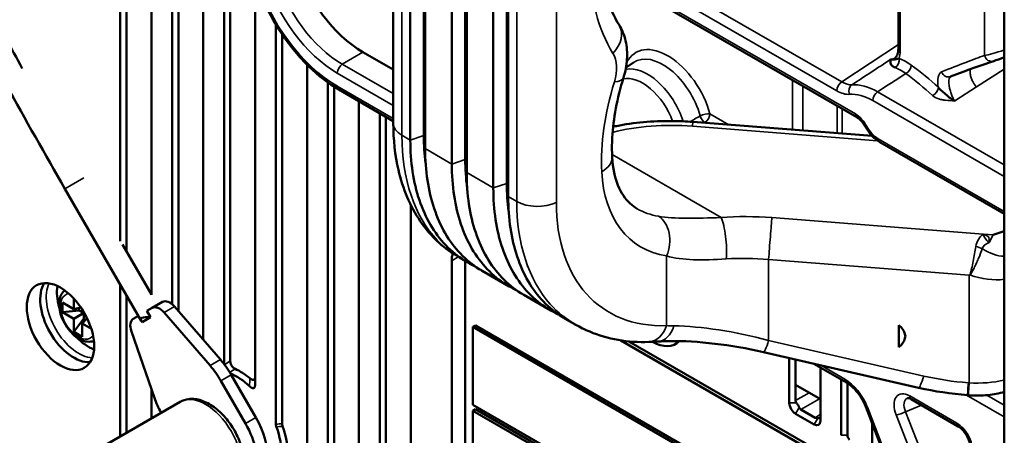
# Model space of a CAD drawing. Header units: millimetres. Extents: x 0 to 5104, y -184 to 1188.
# Tile 133 of 221: x 1346 to 1390, y 458 to 477. Entities that reach past the tile are written whole.
import ezdxf

# ---------------------------------------------------------------- set-up
doc = ezdxf.new("R2010")
doc.units = ezdxf.units.MM
doc.header["$LTSCALE"] = 2
doc.layers.add('Sichtbar (ISO)', color=7, linetype='Continuous', lineweight=50)
doc.layers.add('Sichtbar schmal (ISO)', color=7, linetype='Continuous', lineweight=35)

msp = doc.modelspace()

# ---------------------------------------------------------------- linework, layer by layer
at = {"layer": 'Sichtbar (ISO)'}
for p, q in [((1390.249, 531.965), (1390.249, 431.565)), ((1362.495, 471.865), (1362.495, 523.112)), ((1363.878, 471.304), (1363.878, 522.551)), ((1363.267, 471.1), (1363.267, 522.347)), ((1363.942, 521.958), (1363.942, 470.711)), ((1365.153, 470.011), (1365.153, 521.258)), ((1365.764, 470.215), (1365.764, 521.462)), ((1365.827, 520.869), (1365.827, 469.622)), ((1367.038, 468.923), (1367.038, 520.17)), ((1367.649, 469.126), (1367.649, 520.373)), ((1367.713, 519.78), (1367.713, 468.533)), ((1350.091, 498.943), (1350.091, 466.513)), ((1350.374, 497.995), (1350.374, 466.049)), ((1351.506, 494.204), (1351.506, 464.064)), ((1352.448, 463.638), (1352.448, 491.044)), ((1352.731, 463.328), (1352.731, 490.096)), ((1353.863, 486.304), (1353.863, 462.022)), ((1354.805, 460.921), (1354.805, 483.144)), ((1355.088, 461.064), (1355.088, 482.197)), ((1385.439, 475.292), (1385.439, 481.036)), ((1383.551, 472.133), (1371.959, 478.826)), ((1356.22, 478.41), (1356.22, 459.993)), ((1357.162, 458.181), (1357.162, 476.344)), ((1357.445, 476.011), (1357.445, 476.011)), ((1357.445, 458.221), (1357.445, 475.9)), ((1362.495, 474.3), (1361.113, 475.098)), ((1373.066, 474.404), (1373.406, 474.631)), ((1358.577, 474.523), (1358.577, 407.537)), ((1385.197, 474.441), (1385.197, 474.441)), ((1385.48, 474.309), (1385.48, 474.309)), ((1359.519, 473.823), (1359.519, 473.823)), ((1359.519, 473.718), (1359.519, 406.992)), ((1386.611, 474.052), (1386.611, 474.052)), ((1359.802, 406.828), (1359.802, 473.527)), ((1360.02, 473.394), (1362.495, 471.965)), ((1387.554, 473.204), (1387.554, 473.204)), ((1360.934, 472.867), (1360.934, 406.175)), ((1361.876, 405.699), (1361.876, 472.322)), ((1362.159, 405.515), (1362.159, 472.159)), ((1376.101, 471.924), (1384.243, 471.288)), ((1384.589, 471.01), (1390.249, 467.742)), ((1351.043, 462.89), (1347.581, 468.887)), ((1363.291, 468.151), (1363.291, 439.186)), ((1369.919, 467.679), (1369.919, 467.679)), ((1390.249, 466.959), (1389.739, 466.791)), ((1351.506, 464.089), (1350.197, 466.355)), ((1388.996, 466.422), (1388.996, 466.422)), ((1365.146, 465.617), (1365.146, 447.536)), ((1365.487, 465.76), (1365.875, 465.536)), ((1365.758, 465.535), (1365.758, 465.603)), ((1365.758, 455.066), (1365.758, 465.535)), ((1366.536, 465.154), (1367.761, 464.447)), ((1350.091, 464.539), (1350.091, 457.635)), ((1347.986, 463.415), (1347.986, 463.893)), ((1350.374, 464.049), (1350.374, 457.798)), ((1368.421, 464.066), (1369.646, 463.359)), ((1371.463, 463.908), (1371.463, 463.908)), ((1347.468, 463.714), (1347.986, 463.415)), ((1347.468, 463.278), (1347.468, 463.714)), ((1348.307, 463.489), (1347.986, 463.415)), ((1348.222, 463.469), (1348.222, 463.355)), ((1348.364, 463.404), (1348.364, 463.197)), ((1351.538, 463.474), (1351.298, 463.335)), ((1352.009, 463.746), (1351.538, 463.474)), ((1354.642, 461.122), (1352.553, 463.534)), ((1347.468, 463.278), (1348.222, 463.355)), ((1347.986, 462.979), (1347.468, 463.278)), ((1347.986, 462.979), (1348.364, 463.197)), ((1347.986, 462.38), (1348.43, 462.995)), ((1347.986, 462.38), (1347.986, 462.979)), ((1348.222, 463.355), (1348.364, 463.274)), ((1348.364, 463.197), (1348.543, 463.093)), ((1348.588, 463.002), (1348.364, 462.761)), ((1348.43, 462.995), (1348.43, 463.158)), ((1348.529, 462.938), (1348.43, 462.995)), ((1350.914, 463.114), (1350.685, 462.981)), ((1351.092, 462.831), (1351.464, 463.047)), ((1351.464, 463.047), (1351.298, 463.335)), ((1352.082, 463.262), (1354.171, 460.849)), ((1370.307, 462.977), (1370.779, 462.705)), ((1348.364, 462.761), (1348.364, 462.163)), ((1348.778, 462.522), (1348.364, 462.761)), ((1366.23, 462.678), (1366.112, 462.61)), ((1366.112, 462.61), (1382.611, 453.084)), ((1366.112, 459.071), (1366.112, 462.61)), ((1382.729, 453.152), (1366.23, 462.678)), ((1385.457, 462.693), (1385.457, 461.694)), ((1348.364, 462.163), (1347.986, 462.38)), ((1351.641, 459.389), (1350.597, 462.404)), ((1372.828, 461.998), (1382.729, 456.282)), ((1382.493, 456.581), (1373.189, 461.953)), ((1379.315, 461.462), (1386.358, 459.846)), ((1380.483, 459.157), (1380.483, 461.194)), ((1380.766, 459.974), (1380.766, 461.129)), ((1381.593, 460.939), (1383.076, 460.083)), ((1381.897, 458.341), (1381.897, 460.764)), ((1355.132, 460.431), (1356.249, 458.496)), ((1355.778, 458.224), (1354.661, 460.159)), ((1381.897, 459.321), (1380.766, 459.974)), ((1380.766, 459.266), (1380.766, 459.974)), ((1382.84, 460.219), (1382.84, 457.684)), ((1383.123, 460.055), (1383.123, 457.684)), ((1351.506, 459.78), (1351.506, 458.452)), ((1388.617, 459.506), (1388.581, 459.509)), ((1349.507, 457.298), (1352.807, 459.203)), ((1382.611, 449.546), (1366.112, 459.071)), ((1383.952, 458.983), (1388.742, 446.65)), ((1386.019, 459.326), (1388.159, 458.09)), ((1366.23, 458.867), (1366.112, 458.799)), ((1366.112, 458.799), (1382.611, 449.273)), ((1366.112, 455.261), (1366.112, 458.799)), ((1382.729, 449.341), (1366.23, 458.867)), ((1381.614, 458.177), (1380.766, 458.667)), ((1381.001, 458.858), (1381.662, 458.477)), ((1384.254, 456.265), (1384.254, 458.205))]:
    msp.add_line(p, q, dxfattribs=at)
for centre, major_axis, ratio, start_param, end_param in [((1361.116, 478.909), (2.332, -4.042), 0.57782, 4.322166, 5.49772), ((1387.686, 474.299), (0.119, -0.312), 0.903283, 6.28311, 6.283185), ((1371.104, 470.253), (1.332, 0.064), 0.602729, 6.283175, 6.283186), ((1389.376, 465.102), (-0.917, 1.588), 0.57735, 5.667764, 5.667823), ((1389.376, 465.102), (-0.917, 1.588), 0.57735, 5.455839, 5.456072), ((1365.994, 465.127), (-0.6, 1.039), 0.57735, 0.415193, 0.785398), ((1366.23, 465.263), (-0.333, 0.577), 0.57735, 0.660449, 0.785398), ((1347.986, 462.979), (-1.083, 1.876), 0.57735, 0.286757, 2.854836), ((1348.646, 463.36), (-1.012, 1.753), 0.57735, 0.607547, 1.173919), ((1352.343, 463.169), (-0.333, 0.577), 0.57735, 5.03414, 6.283185), ((1351.871, 462.896), (-0.333, 0.577), 0.57735, 5.03414, 6.283185), ((1351.018, 462.404), (-0.333, 0.577), 0.57735, 0, 1.249046), ((1351.68, 462.786), (-0.651, 0.174), 0.317837, 5.134377, 6.816514), ((1374.857, 464.068), (-1.083, 1.876), 0.57735, 2.030494, 2.030504), ((1374.857, 464.068), (-1.053, 1.824), 0.57735, 2.061915, 2.061924), ((1374.244, 463.714), (-1.083, 1.876), 0.57735, 3.816135, 3.816286), ((1384.394, 462.226), (1.343, -0.064), 0.606728, 0.145191, 0.687883), ((1348.646, 463.36), (-1.012, 1.753), 0.57735, 1.967673, 2.534046), ((1384.394, 462.226), (1.343, -0.064), 0.606728, 5.653442, 6.196134), ((1385.25, 462.2), (-0.503, 0.024), 0.604846, 2.855001, 3.485934), ((1374.244, 463.714), (1.083, -1.876), 0.57735, 5.511609, 6.445708), ((1374.451, 463.278), (0.08, -1.331), 0.650969, 0, 0.000012), ((1353.328, 459.389), (1.333, -2.309), 0.57735, 1.570796, 1.892547), ((1353.799, 459.661), (-1.333, 2.309), 0.57735, 4.712389, 5.03414), ((1355.529, 458.08), (1.539, -2.665), 0.57735, 2.148185, 2.45769), ((1355.388, 457.998), (1.439, -2.492), 0.57735, 2.069404, 2.499543), ((1353.328, 459.389), (-1.333, 2.309), 0.57735, 1.249046, 1.53351), ((1380.766, 458.994), (0.2, -0.346), 0.57735, 3.926991, 5.497787), ((1381.264, 459.282), (0.498, 0.023), 0.546305, 3.116854, 3.531654), ((1381.264, 459.282), (0.269, 0.42), 0.546305, 2.751531, 3.166332), ((1354.916, 457.726), (1.333, -2.309), 0.57735, 0, 1.570796), ((1381.897, 458.916), (0.229, 0.443), 0.546305, 3.116854, 3.531654), ((1354.445, 457.454), (1.333, -2.309), 0.57735, 5.777825, 7.853982), ((1355.388, 457.998), (1.439, -2.492), 0.57735, 0.298604, 1.272192), ((1355.529, 458.08), (1.539, -2.665), 0.57735, 0.313598, 1.257198), ((1381.614, 458.504), (0.2, -0.346), 0.57735, 5.497787, 7.068583), ((1383.264, 457.602), (0.1, -0.173), 0.57735, 3.926991, 5.189543)]:
    msp.add_ellipse(centre, major_axis=major_axis, ratio=ratio, start_param=start_param, end_param=end_param, dxfattribs=at)
msp.add_ellipse((1347.374, 462.625), major_axis=(-1.083, 1.876), ratio=0.57735, dxfattribs=at)
for points, knots in [([(1347.581, 468.887), (1345.775, 472.014), (1343.996, 475.194), (1341.116, 480.871), (1339.915, 483.454), (1338.8, 486.701), (1338.545, 487.605), (1338.167, 489.513), (1338.113, 490.473), (1338.295, 492.122), (1338.539, 492.826), (1339.335, 494.345), (1339.971, 495.056), (1342.226, 497.614), (1343.954, 499.801), (1345.291, 505.66), (1345.523, 508.146), (1345.523, 510.835)], [0, 0, 0, 0, 1.624945, 1.624945, 2.917303, 2.917303, 3.445735, 3.445735, 4.144699, 4.144699, 4.869885, 4.869885, 5.972174, 5.972174, 8.739772, 8.739772, 10.226844, 10.226844, 10.226844, 10.226844]), ([(1346.523, 510.835), (1346.523, 507.508), (1346.166, 504.47), (1344.833, 499.988), (1343.934, 498.349), (1341.839, 495.531), (1340.604, 494.483), (1339.597, 492.722), (1339.403, 492.265), (1339.144, 491.065), (1339.112, 490.261), (1339.395, 488.253), (1339.736, 487.004), (1340.608, 484.574), (1341.101, 483.396), (1342.399, 480.542), (1343.256, 478.833), (1344.634, 476.211), (1345.133, 475.284), (1345.641, 474.359)], [0, 0, 0, 0, 1.828176, 1.828176, 3.429557, 3.429557, 5.32859, 5.32859, 5.931084, 5.931084, 6.63663, 6.63663, 7.372971, 7.372971, 7.992036, 7.992036, 8.862814, 8.862814, 9.33898, 9.33898, 9.33898, 9.33898]), ([(1372.802, 484.161), (1372.409, 483.121), (1372.14, 482.069), (1371.878, 480.101), (1371.886, 479.161), (1372.156, 477.562), (1372.41, 476.876), (1372.747, 476.337)], [0, 0, 0, 0, 0.525561, 0.525561, 1.056117, 1.056117, 1.572899, 1.572899, 1.572899, 1.572899]), ([(1360.02, 473.394), (1359.557, 473.662), (1359.094, 474.02), (1358.218, 474.87), (1357.796, 475.377), (1357.073, 476.455), (1356.758, 477.038), (1356.379, 477.937), (1356.264, 478.254), (1356.171, 478.569)], [0, 0, 0, 0, 0.28904, 0.28904, 0.585519, 0.585519, 0.87605, 0.87605, 1.030973, 1.030973, 1.030973, 1.030973]), ([(1372.747, 476.337), (1372.885, 476.115), (1372.984, 475.867), (1373.107, 475.341), (1373.127, 475.056), (1373.092, 474.495), (1373.039, 474.213), (1372.954, 473.939)], [0, 0, 0, 0, 0.1293346, 0.1293346, 0.266742, 0.266742, 0.3998966, 0.3998966, 0.3998966, 0.3998966]), ([(1385.288, 474.837), (1385.318, 474.856), (1385.35, 474.89), (1385.396, 474.993), (1385.411, 475.039), (1385.433, 475.151), (1385.439, 475.218), (1385.439, 475.292)], [0, 0, 0, 0, 0.0752294, 0.0752294, 0.1171871, 0.1171871, 0.1615121, 0.1615121, 0.1615121, 0.1615121]), ([(1385.29, 474.395), (1385.225, 474.42), (1385.176, 474.451), (1385.143, 474.482), (1385.093, 474.531), (1385.075, 474.583), (1385.073, 474.634), (1385.071, 474.681), (1385.083, 474.728), (1385.096, 474.771), (1385.096, 474.771), (1385.096, 474.772), (1385.096, 474.772)], [0, 0, 0, 0, 0.250709, 0.250709, 0.250709, 0.634967, 0.634967, 0.634967, 0.996585, 0.996585, 0.996585, 1, 1, 1, 1]), ([(1385.096, 474.772), (1385.189, 474.745), (1385.249, 474.757), (1385.342, 474.782), (1385.376, 474.791), (1385.416, 474.803), (1385.475, 474.81)], [0, 0, 0, 0, 0.727115, 0.727115, 0.727115, 0.9995863, 0.9995863, 0.9995863, 0.9995863]), ([(1372.954, 473.939), (1372.663, 473), (1372.49, 472.065), (1372.424, 470.904), (1372.422, 470.604), (1372.436, 470.317)], [0, 0, 0, 0, 0.4778212, 0.4778212, 0.6508737, 0.6508737, 0.6508737, 0.6508737]), ([(1387.252, 473.496), (1387.265, 473.48), (1387.278, 473.464), (1387.292, 473.448), (1387.33, 473.405), (1387.374, 473.364), (1387.419, 473.323), (1387.489, 473.259), (1387.562, 473.196), (1387.635, 473.135), (1387.712, 473.07), (1387.79, 473.008), (1387.869, 472.957), (1387.911, 472.93), (1387.953, 472.906), (1387.995, 472.885), (1387.996, 472.885), (1387.997, 472.884), (1387.998, 472.884)], [0.0000267, 0.0000267, 0.0000267, 0.0000267, 0.0679673, 0.0679673, 0.0679673, 0.249092, 0.249092, 0.249092, 0.5323603, 0.5323603, 0.5323603, 0.8351982, 0.8351982, 0.8351982, 0.995705, 0.995705, 0.995705, 0.9999999, 0.9999999, 0.9999999, 0.9999999]), ([(1365.217, 465.929), (1364.632, 466.314), (1364.118, 466.826), (1363.258, 468.094), (1362.927, 468.886), (1362.573, 470.408), (1362.495, 471.123), (1362.495, 471.865)], [0.064382, 0.064382, 0.064382, 0.064382, 0.504589, 0.504589, 1.006759, 1.006759, 1.399082, 1.399082, 1.399082, 1.399082]), ([(1372.483, 471.709), (1372.678, 471.75), (1372.876, 471.786), (1373.892, 471.943), (1374.767, 471.99), (1375.789, 471.946), (1375.945, 471.937), (1376.101, 471.924)], [0.3010191, 0.3010191, 0.3010191, 0.3010191, 0.3969117, 0.3969117, 0.7870997, 0.7870997, 0.8575771, 0.8575771, 0.8575771, 0.8575771]), ([(1383.945, 471.699), (1383.91, 471.763), (1383.869, 471.826), (1383.782, 471.938), (1383.735, 471.989), (1383.641, 472.074), (1383.593, 472.109), (1383.551, 472.133)], [0, 0, 0, 0, 0.03299724, 0.03299724, 0.06578801, 0.06578801, 0.09857038, 0.09857038, 0.09857038, 0.09857038]), ([(1384.589, 471.01), (1384.474, 471.076), (1384.364, 471.164), (1384.166, 471.367), (1384.074, 471.485), (1383.979, 471.64), (1383.962, 471.669), (1383.945, 471.699)], [0, 0, 0, 0, 0.0667889, 0.0667889, 0.1331388, 0.1331388, 0.1484413, 0.1484413, 0.1484413, 0.1484413]), ([(1366.215, 465.359), (1366.049, 465.436), (1365.889, 465.523), (1365.422, 465.817), (1365.134, 466.053), (1364.354, 466.872), (1363.95, 467.563), (1363.405, 469.182), (1363.267, 470.102), (1363.267, 471.1)], [0.6926, 0.6926, 0.6926, 0.6926, 0.827749, 0.827749, 1.102384, 1.102384, 1.652377, 1.652377, 2.20207, 2.20207, 2.20207, 2.20207]), ([(1363.942, 470.711), (1363.942, 469.712), (1364.081, 468.792), (1364.623, 467.175), (1365.023, 466.487), (1365.798, 465.67), (1366.084, 465.435), (1366.441, 465.21), (1366.488, 465.182), (1366.536, 465.154)], [0, 0, 0, 0, 0.550236, 0.550236, 1.100136, 1.100136, 1.375158, 1.375158, 1.416201, 1.416201, 1.416201, 1.416201]), ([(1372.436, 470.317), (1372.459, 469.826), (1372.555, 469.394), (1372.839, 468.695), (1373.029, 468.424), (1373.348, 468.129), (1373.456, 468.049), (1373.573, 467.981)], [0, 0, 0, 0, 0.3055084, 0.3055084, 0.6181411, 0.6181411, 0.7620971, 0.7620971, 0.7620971, 0.7620971]), ([(1368.101, 464.27), (1367.935, 464.347), (1367.775, 464.435), (1367.307, 464.728), (1367.02, 464.964), (1366.239, 465.783), (1365.835, 466.474), (1365.29, 468.094), (1365.153, 469.013), (1365.153, 470.011)], [0.6926, 0.6926, 0.6926, 0.6926, 0.827749, 0.827749, 1.102384, 1.102384, 1.652377, 1.652377, 2.20207, 2.20207, 2.20207, 2.20207]), ([(1365.827, 469.622), (1365.827, 468.624), (1365.966, 467.703), (1366.509, 466.086), (1366.909, 465.398), (1367.683, 464.582), (1367.969, 464.346), (1368.327, 464.121), (1368.374, 464.093), (1368.421, 464.066)], [0, 0, 0, 0, 0.550236, 0.550236, 1.100136, 1.100136, 1.375158, 1.375158, 1.416201, 1.416201, 1.416201, 1.416201]), ([(1369.987, 463.181), (1369.821, 463.259), (1369.66, 463.346), (1369.193, 463.64), (1368.905, 463.875), (1368.125, 464.695), (1367.721, 465.385), (1367.176, 467.005), (1367.038, 467.924), (1367.038, 468.923)], [0.6926, 0.6926, 0.6926, 0.6926, 0.827749, 0.827749, 1.102384, 1.102384, 1.652377, 1.652377, 2.20207, 2.20207, 2.20207, 2.20207]), ([(1367.713, 468.533), (1367.713, 467.535), (1367.852, 466.615), (1368.394, 464.997), (1368.794, 464.309), (1369.569, 463.493), (1369.855, 463.258), (1370.213, 463.033), (1370.26, 463.005), (1370.307, 462.977)], [0, 0, 0, 0, 0.550236, 0.550236, 1.100136, 1.100136, 1.375158, 1.375158, 1.416201, 1.416201, 1.416201, 1.416201]), ([(1368.61, 465.344), (1368.609, 465.346), (1368.608, 465.347), (1368.605, 465.351), (1368.604, 465.354), (1368.602, 465.357)], [-0.815689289, -0.815689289, -0.815689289, -0.815689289, -0.814565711, -0.814565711, -0.812343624, -0.812343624, -0.812343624, -0.812343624]), ([(1347.568, 464.268), (1347.529, 464.235), (1347.495, 464.197), (1347.41, 464.082), (1347.372, 463.995), (1347.32, 463.795), (1347.31, 463.678), (1347.325, 463.428), (1347.35, 463.295), (1347.433, 463.03), (1347.49, 462.898), (1347.628, 462.649), (1347.709, 462.532), (1347.89, 462.321), (1347.989, 462.227), (1348.2, 462.074), (1348.311, 462.014), (1348.535, 461.941), (1348.647, 461.926), (1348.804, 461.946), (1348.849, 461.957), (1348.893, 461.973)], [2.455458, 2.455458, 2.455458, 2.455458, 2.607826, 2.607826, 2.884271, 2.884271, 3.209783, 3.209783, 3.55545, 3.55545, 3.898509, 3.898509, 4.239179, 4.239179, 4.581576, 4.581576, 4.927414, 4.927414, 5.258224, 5.258224, 5.398524, 5.398524, 5.398524, 5.398524]), ([(1374.1, 461.926), (1373.156, 461.892), (1372.234, 462.05), (1371.194, 462.486), (1370.98, 462.592), (1370.774, 462.711)], [0, 0, 0, 0, 0.5485724, 0.5485724, 0.6958838, 0.6958838, 0.6958838, 0.6958838]), ([(1379.315, 461.462), (1378.566, 461.634), (1377.811, 461.764), (1376.37, 461.934), (1375.668, 461.973), (1374.87, 461.963), (1374.697, 461.957), (1374.531, 461.947)], [0, 0, 0, 0, 0.3477279, 0.3477279, 0.7066767, 0.7066767, 0.8108541, 0.8108541, 0.8108541, 0.8108541]), ([(1355.088, 461.064), (1355.088, 461.043), (1355.09, 461.021), (1355.097, 460.975), (1355.103, 460.951), (1355.12, 460.9), (1355.132, 460.874), (1355.163, 460.825), (1355.18, 460.803), (1355.217, 460.766), (1355.235, 460.751), (1355.272, 460.725), (1355.29, 460.715), (1355.308, 460.707)], [0, 0, 0, 0, 0.01161273, 0.01161273, 0.02346697, 0.02346697, 0.03655537, 0.03655537, 0.04956705, 0.04956705, 0.06152774, 0.06152774, 0.07312356, 0.07312356, 0.07312356, 0.07312356]), ([(1355.978, 460.279), (1355.999, 460.262), (1356.019, 460.247), (1356.062, 460.223), (1356.083, 460.214), (1356.122, 460.206), (1356.139, 460.206), (1356.169, 460.217), (1356.182, 460.228), (1356.202, 460.257), (1356.209, 460.276), (1356.218, 460.318), (1356.22, 460.342), (1356.22, 460.366)], [0, 0, 0, 0, 0.01318822, 0.01318822, 0.02681441, 0.02681441, 0.03925059, 0.03925059, 0.05176302, 0.05176302, 0.06527379, 0.06527379, 0.07851571, 0.07851571, 0.07851571, 0.07851571]), ([(1356.22, 459.993), (1356.22, 459.965), (1356.217, 459.938), (1356.206, 459.892), (1356.199, 459.873), (1356.177, 459.846), (1356.165, 459.837), (1356.135, 459.828), (1356.118, 459.828), (1356.079, 459.838), (1356.058, 459.848), (1356.012, 459.877), (1355.987, 459.898), (1355.963, 459.919)], [-0.08270422, -0.08270422, -0.08270422, -0.08270422, -0.0673179, -0.0673179, -0.05336443, -0.05336443, -0.04134935, -0.04134935, -0.02940895, -0.02940895, -0.01584499, -0.01584499, -0.00000016, -0.00000016, -0.00000016, -0.00000016]), ([(1383.952, 458.983), (1383.903, 459.109), (1383.84, 459.237), (1383.696, 459.477), (1383.612, 459.593), (1383.434, 459.802), (1383.335, 459.897), (1383.184, 460.015), (1383.129, 460.052), (1383.076, 460.083)], [0, 0, 0, 0, 0.0628274, 0.0628274, 0.1261793, 0.1261793, 0.1918007, 0.1918007, 0.2288085, 0.2288085, 0.2288085, 0.2288085]), ([(1355.14, 455.161), (1355.267, 455.235), (1355.377, 455.336), (1355.557, 455.586), (1355.624, 455.738), (1355.714, 456.09), (1355.729, 456.295), (1355.703, 456.733), (1355.657, 456.966), (1355.511, 457.429), (1355.411, 457.659), (1355.169, 458.094), (1355.026, 458.299), (1354.71, 458.668), (1354.536, 458.831), (1354.168, 459.099), (1353.974, 459.203), (1353.585, 459.33), (1353.39, 459.356), (1353.061, 459.316), (1352.927, 459.272), (1352.807, 459.203)], [5.497787, 5.497787, 5.497787, 5.497787, 5.751705, 5.751705, 6.030409, 6.030409, 6.356607, 6.356607, 6.701095, 6.701095, 7.042909, 7.042909, 7.382483, 7.382483, 7.723726, 7.723726, 8.068305, 8.068305, 8.399009, 8.399009, 8.63938, 8.63938, 8.63938, 8.63938]), ([(1386.019, 459.326), (1385.982, 459.347), (1385.949, 459.361), (1385.895, 459.376), (1385.875, 459.377), (1385.853, 459.376), (1385.85, 459.374), (1385.849, 459.374)], [0, 0, 0, 0, 0.02872418, 0.02872418, 0.05838511, 0.05838511, 0.08488765, 0.08488765, 0.08488765, 0.08488765]), ([(1390.249, 459.653), (1390.012, 459.587), (1389.762, 459.541), (1389.217, 459.486), (1388.914, 459.483), (1388.617, 459.506)], [0.0589004, 0.0589004, 0.0589004, 0.0589004, 0.1759409, 0.1759409, 0.3104403, 0.3104403, 0.3104403, 0.3104403]), ([(1380.808, 459.157), (1380.819, 459.144), (1380.83, 459.13), (1380.855, 459.097), (1380.867, 459.079), (1380.89, 459.039), (1380.9, 459.019), (1380.916, 458.982), (1380.922, 458.965), (1380.928, 458.949)], [0.17842525, 0.17842525, 0.17842525, 0.17842525, 0.18705556, 0.18705556, 0.19729848, 0.19729848, 0.20754833, 0.20754833, 0.21605379, 0.21605379, 0.21605379, 0.21605379]), ([(1381.897, 458.528), (1381.897, 458.521), (1381.895, 458.515), (1381.887, 458.502), (1381.879, 458.495), (1381.857, 458.482), (1381.842, 458.475), (1381.81, 458.466), (1381.794, 458.462), (1381.777, 458.459)], [-0.21605457, -0.21605457, -0.21605457, -0.21605457, -0.20754911, -0.20754911, -0.19729926, -0.19729926, -0.18705635, -0.18705635, -0.17842603, -0.17842603, -0.17842603, -0.17842603]), ([(1357.186, 458.059), (1357.178, 458.08), (1357.172, 458.101), (1357.164, 458.142), (1357.162, 458.162), (1357.162, 458.181)], [-0.02071987, -0.02071987, -0.02071987, -0.02071987, -0.01037231, -0.01037231, 0, 0, 0, 0]), ([(1357.445, 458.221), (1357.445, 458.202), (1357.447, 458.183), (1357.454, 458.144), (1357.46, 458.123), (1357.467, 458.103)], [0, 0, 0, 0, 0.01002675, 0.01002675, 0.02007755, 0.02007755, 0.02007755, 0.02007755]), ([(1388.699, 457.153), (1388.699, 457.196), (1388.694, 457.246), (1388.674, 457.351), (1388.658, 457.408), (1388.614, 457.528), (1388.585, 457.592), (1388.516, 457.719), (1388.474, 457.784), (1388.384, 457.9), (1388.335, 457.953), (1388.243, 458.036), (1388.198, 458.068), (1388.159, 458.09)], [0, 0, 0, 0, 0.0285156, 0.0285156, 0.0571219, 0.0571219, 0.088504, 0.088504, 0.1224183, 0.1224183, 0.1564663, 0.1564663, 0.1871167, 0.1871167, 0.1871167, 0.1871167])]:
    msp.add_open_spline(points, degree=3, knots=knots, dxfattribs=at)
for points in [[(1389.769, 474.69), (1389.274, 474.531), (1388.609, 474.293), (1387.805, 473.987)], [(1390.249, 474.863), (1390.054, 474.788), (1389.894, 474.73), (1389.769, 474.69)], [(1363.963, 470.047), (1363.907, 470.448), (1363.878, 470.869), (1363.878, 471.304)], [(1365.848, 468.958), (1365.792, 469.36), (1365.764, 469.78), (1365.764, 470.215)], [(1367.734, 467.869), (1367.678, 468.271), (1367.649, 468.691), (1367.649, 469.126)], [(1368.115, 467.767), (1368.115, 467.766), (1368.115, 467.764), (1368.115, 467.763)], [(1365.488, 465.763), (1365.485, 465.764), (1365.482, 465.766), (1365.479, 465.768)], [(1370.235, 463.074), (1370.233, 463.075), (1370.232, 463.075), (1370.231, 463.076)], [(1374.531, 461.947), (1374.384, 461.938), (1374.24, 461.931), (1374.1, 461.926)], [(1388.581, 459.509), (1387.833, 459.567), (1387.086, 459.679), (1386.358, 459.846)]]:
    msp.add_open_spline(points, degree=3, dxfattribs=at)
at = {"layer": 'Sichtbar schmal (ISO)'}
for p, q in [((1362.885, 471.32), (1362.885, 522.567)), ((1368.1, 519.557), (1368.1, 468.31)), ((1369.9, 468.264), (1369.9, 519.511)), ((1385.52, 480.91), (1385.52, 475.166)), ((1371.921, 480.059), (1382.864, 473.741)), ((1382.636, 473.337), (1371.916, 479.527)), ((1371.947, 478.945), (1383.482, 472.286)), ((1389.351, 477.93), (1389.351, 474.946)), ((1385.439, 475.443), (1382.864, 473.741)), ((1360.178, 474.546), (1361.113, 475.098)), ((1360.178, 474.546), (1362.495, 473.209)), ((1362.495, 472.674), (1359.951, 474.143)), ((1388.985, 473.513), (1390.249, 474.319)), ((1380.633, 473.818), (1380.633, 471.57)), ((1359.951, 473.547), (1362.495, 472.078)), ((1381.104, 471.534), (1381.104, 473.546)), ((1384.494, 473.295), (1390.249, 469.973)), ((1387.998, 472.883), (1388.985, 473.513)), ((1390.249, 469.443), (1384.271, 472.894)), ((1382.651, 472.653), (1382.651, 471.413)), ((1382.887, 471.394), (1382.887, 472.516)), ((1376.651, 471.892), (1376.672, 471.88)), ((1377.743, 471.796), (1376.879, 472.295)), ((1375.722, 471.75), (1375.722, 471.75)), ((1376.079, 471.727), (1384.495, 471.07)), ((1362.885, 471.32), (1363.267, 471.1)), ((1363.878, 471.304), (1363.267, 471.1)), ((1363.942, 471.263), (1363.878, 471.304)), ((1384.519, 471.163), (1390.249, 467.855)), ((1363.942, 470.711), (1365.153, 470.011)), ((1365.764, 470.215), (1365.153, 470.011)), ((1365.827, 470.175), (1365.764, 470.215)), ((1377.382, 467.579), (1372.431, 470.437)), ((1347.581, 468.887), (1348.436, 469.381)), ((1365.827, 469.622), (1367.038, 468.923)), ((1367.649, 469.126), (1367.038, 468.923)), ((1367.713, 469.086), (1367.649, 469.126)), ((1367.713, 468.533), (1368.1, 468.31)), ((1369.912, 467.796), (1369.912, 467.796)), ((1389.292, 466.826), (1379.695, 467.576)), ((1389.739, 466.791), (1389.292, 466.826)), ((1389.739, 466.791), (1389.559, 466.438)), ((1365.44, 465.787), (1365.146, 465.617)), ((1374.909, 465.834), (1374.909, 462.669)), ((1379.543, 465.675), (1388.651, 464.964)), ((1379.543, 461.993), (1379.543, 465.675)), ((1388.651, 464.964), (1388.651, 460.067)), ((1371.425, 463.945), (1371.426, 463.945)), ((1352.082, 463.262), (1352.553, 463.534)), ((1386.586, 460.377), (1379.543, 461.993)), ((1354.642, 461.122), (1354.171, 460.849)), ((1381.917, 460.865), (1383.007, 460.235)), ((1354.661, 460.159), (1355.132, 460.431)), ((1388.651, 460.067), (1388.615, 460.07)), ((1381.379, 459.62), (1380.766, 459.266)), ((1381.001, 458.858), (1381.849, 459.348)), ((1385.95, 459.478), (1388.09, 458.243)), ((1390.249, 458.52), (1388.529, 459.513)), ((1389.459, 459.511), (1390.249, 459.055)), ((1380.808, 459.157), (1380.483, 459.157)), ((1380.766, 458.667), (1380.928, 458.949)), ((1384.027, 458.968), (1388.817, 446.635)), ((1385.766, 458.755), (1386.48, 459.059)), ((1356.249, 458.496), (1355.778, 458.224)), ((1381.777, 458.459), (1381.614, 458.177)), ((1381.897, 458.643), (1381.662, 458.477)), ((1387.479, 453.099), (1385.339, 458.608)), ((1385.766, 458.755), (1387.906, 453.246)), ((1382.84, 457.684), (1383.123, 457.684))]:
    msp.add_line(p, q, dxfattribs=at)
for centre, major_axis, ratio, start_param, end_param in [((1380.943, 483.724), (-7.061, -10.177), 0.625236, 5.093013, 6.020721), ((1360.19, 478.363), (-2.329, 4.044), 0.580284, 1.181043, 2.356597), ((1359.955, 478.174), (2.832, -4.908), 0.57782, 4.322166, 5.49772), ((1359.954, 478.226), (2.499, -4.331), 0.57782, 4.322166, 5.49772), ((1371.616, 475.631), (1.131, 0.706), 0.752958, 5.028451, 6.283191), ((1371.102, 473.636), (-1.142, -1.647), 0.625236, 2.039623, 2.879128), ((1374.96, 472.565), (-1.45, 2.512), 0.57735, 4.288559, 6.636735), ((1385.772, 475.292), (-0.333, 0), 0.57735, 0, 0.711315), ((1393.773, 476.929), (4.665, 1.974), 0.070312, 3.437291, 3.826832), ((1360.187, 474.279), (0.167, 0.289), 0.57735, 0.820305, 2.356194), ((1374.737, 472.436), (-1.284, 2.224), 0.57735, 4.288559, 6.320252), ((1541.251, 579.512), (-182.303, -121.575), 0.004455, 0.520149, 0.539249), ((1385.224, 474.684), (0.118, 0.312), 0.731039, 3.879201, 5.381724), ((1370.246, 465.916), (-20.161, -9.294), 0.029681, 3.453351, 3.681068), ((1389.667, 475.007), (0.102, -0.317), 0.964866, 4.598937, 6.283185), ((1374.043, 472.035), (-1.258, 2.179), 0.57735, 4.35427, 6.09048), ((1372.822, 474.411), (0.306, -0.133), 0.751091, 0.648501, 0.935679), ((1541.128, 582.159), (-182.239, -124.231), 0.015575, 0.525989, 0.539593), ((1385.764, 474.385), (0.197, 0.269), 0.635501, 4.045705, 5.564477), ((1370.259, 466.149), (-19.821, -0.95), 0.606728, 3.679682, 3.784599), ((1370.246, 466.414), (20.155, 0.949), 0.606258, 0.538619, 0.643536), ((1387.686, 474.299), (0.119, -0.312), 0.903283, 4.693317, 6.28311), ((1380.686, 474.349), (-6.489, -9.353), 0.625236, 5.181215, 5.59928), ((1371.68, 474.333), (1.274, -0.394), 0.348631, 5.552552, 6.283187), ((1373.82, 471.906), (-1.092, 1.891), 0.57735, 4.420116, 6.107593), ((1382.872, 473.473), (-0.167, -0.289), 0.57735, 3.961897, 5.497787), ((1382.871, 474.836), (0.65, -1.167), 0.57621, 5.507066, 6.025446), ((1360.187, 473.683), (-0.167, -0.289), 0.57735, 5.497787, 6.283185), ((1382.635, 474.7), (0.834, -1.445), 0.576647, 5.498396, 6.016776), ((1383.456, 473.315), (0.027, -0.332), 0.787626, 3.545984, 5.069177), ((1384.271, 470.436), (1.498, -2.608), 0.577225, 2.35893, 2.876364), ((1384.484, 470.685), (1.666, -2.768), 0.579892, 2.333229, 2.860741), ((1384.506, 473.031), (-0.167, -0.289), 0.57735, 3.979351, 5.497787), ((1386.971, 473.393), (0.226, 0.245), 0.682063, 4.120215, 5.639894), ((1376.643, 472.159), (0.321, 0.089), 0.335788, 0.659775, 2.178211), ((1363.828, 471.865), (-1.333, 0), 0.57735, 0, 0.785398), ((1375.997, 470.595), (0.104, 1.329), 0.008918, 0, 0.552544), ((1376.643, 472.159), (0.165, -0.29), 0.531653, 4.292673, 5.500696), ((1376.643, 472.159), (0.167, 0.289), 0.57735, 3.961897, 5.497787), ((1383.509, 471.531), (0.501, -0.801), 0.553301, 1.466432, 2.336343), ((1383.717, 472.422), (-0.167, -0.289), 0.57735, 5.497787, 6.283195), ((1375.738, 468.307), (-6.529, 0.456), 0.524987, 4.696669, 5.274879), ((1373.82, 471.906), (-1.092, 1.891), 0.57735, 1.318304, 1.345069), ((1375.503, 471.827), (0.322, 0.087), 0.340267, 5.057916, 5.057948), ((1384.238, 471.859), (-0.292, -0.16), 0.032232, 6.283185, 6.899033), ((1384.522, 471.981), (0.498, -0.868), 0.579103, 4.677837, 5.499489), ((1384.755, 471.299), (-0.167, -0.289), 0.57735, 5.497787, 6.283185), ((1371.104, 470.253), (1.332, 0.064), 0.602729, 5.382337, 6.283175), ((1378.105, 472.963), (-4.57, -6.587), 0.625236, 5.59928, 6.574153), ((1369.043, 468.854), (1.333, 0), 0.57735, 3.926991, 5.410521), ((1378.102, 472.238), (-6.093, -8.782), 0.625236, 5.549732, 6.720648), ((1374.052, 466.423), (0.212, 1.316), 0.748038, 4.371525, 5.987622), ((1379.276, 463.388), (-7.995, 0.558), 0.524987, 4.696669, 4.988052), ((1377.3, 466.447), (0.104, -1.329), 0.235809, 0.954982, 2.57108), ((1379.613, 466.444), (-0.104, -1.329), 0.008918, 3.694137, 5.329748), ((1390.061, 465.767), (0.788, -1.046), 0.763257, 3.119027, 3.769993), ((1388.939, 465.988), (-0.647, 0.162), 0.402002, 4.318703, 4.788489), ((1390.555, 465.791), (1.305, -0.386), 0.453262, 2.56274, 3.160835), ((1389.441, 468.446), (-1.33, 2.499), 0.597468, 2.316516, 2.829432), ((1379.193, 462.26), (6.656, -0.549), 0.513896, 1.560596, 1.852192), ((1388.776, 466.322), (-2.749, -1.528), 0.369346, 1.323554, 1.335088), ((1388.964, 467.619), (2.683, -2.104), 0.726626, 5.139943, 5.659474), ((1348.202, 463.103), (1.04, -1.801), 0.57735, 3.493108, 5.93167), ((1348.175, 463.088), (-0.567, 0.981), 0.57735, 6.049543, 9.65842), ((1374.052, 463.259), (0.048, -1.332), 0.707748, 0, 1.087258), ((1374.451, 463.278), (0.08, -1.331), 0.650969, 0.000012, 1.04751), ((1379.613, 462.761), (-0.298, -1.3), 0.095098, 0, 0.959823), ((1383.006, 458.875), (0.833, -1.443), 0.578054, 1.309957, 2.355586), ((1383.243, 460.371), (-0.167, -0.289), 0.57735, 5.497787, 6.283187), ((1386.656, 461.146), (-0.298, -1.3), 0.095098, 0, 0.959823), ((1389.309, 464.387), (7.957, -0.343), 0.546379, 4.3869, 4.648699), ((1388.685, 460.838), (-0.104, -1.329), 0.008918, 5.329748, 6.283185), ((1388.72, 460.835), (-0.104, -1.329), 0.008918, 5.329748, 6.283185), ((1353.973, 457.182), (-1.167, 2.021), 0.57735, 3.141593, 6.283185), ((1385.953, 458.659), (0.505, -0.869), 0.574619, 2.35585, 4.446161), ((1386.189, 458.795), (0.375, -0.561), 0.581045, 3.039384, 4.407651), ((1386.186, 459.615), (-0.167, -0.289), 0.57735, 5.497787, 6.283185), ((1384.263, 459.104), (-0.311, -0.121), 0.210807, 0, 0.631831), ((1385.574, 458.744), (0.311, 0.121), 0.210807, 3.773423, 5.29186), ((1366.263, 415.851), (52.635, 0), 0.816497, 1.739116, 1.744569), ((1365.165, 421.755), (-42.713, 0.971), 0.863792, 4.913202, 4.919904), ((1388.09, 457.425), (0.499, -0.867), 0.577349, 0.78677, 2.357566), ((1388.326, 458.379), (-0.167, -0.289), 0.57735, 5.497787, 6.283155)]:
    msp.add_ellipse(centre, major_axis=major_axis, ratio=ratio, start_param=start_param, end_param=end_param, dxfattribs=at)
for points in [[(1385.52, 475.166), (1385.52, 475.036), (1385.505, 474.915), (1385.475, 474.81)], [(1385.475, 474.81), (1385.66, 474.739), (1385.845, 474.636), (1386.025, 474.505)], [(1385.776, 474.12), (1385.618, 474.239), (1385.454, 474.332), (1385.29, 474.395)], [(1387.252, 473.496), (1387.188, 473.847), (1387.253, 474.137), (1387.402, 474.198)], [(1376.636, 471.883), (1376.641, 471.886), (1376.646, 471.889), (1376.651, 471.892)], [(1374.542, 467.636), (1374.187, 467.696), (1373.863, 467.813), (1373.573, 467.98)], [(1377.382, 467.579), (1376.25, 467.543), (1375.265, 467.515), (1374.542, 467.636)], [(1374.909, 465.834), (1375.621, 465.627), (1376.563, 465.63), (1377.616, 465.699)], [(1375.242, 462.658), (1375.127, 462.66), (1375.016, 462.663), (1374.909, 462.669)], [(1379.543, 461.993), (1378.013, 462.404), (1376.476, 462.642), (1375.242, 462.658)], [(1354.828, 460.892), (1354.913, 460.95), (1355, 461.008), (1355.088, 461.064)], [(1355.308, 460.707), (1355.228, 460.651), (1355.148, 460.594), (1355.07, 460.536)], [(1355.963, 459.919), (1355.968, 460.04), (1355.973, 460.16), (1355.978, 460.279)], [(1390.249, 460.192), (1389.752, 460.079), (1389.199, 460.034), (1388.651, 460.067)]]:
    msp.add_open_spline(points, degree=3, dxfattribs=at)
for points, knots in [([(1385.096, 474.772), (1385.103, 474.773), (1385.109, 474.773), (1385.115, 474.774), (1385.179, 474.782), (1385.237, 474.803), (1385.288, 474.836)], [0, 0, 0, 0, 0.0238728, 0.0238728, 0.0238728, 0.268072, 0.268072, 0.268072, 0.268072]), ([(1388.985, 473.513), (1388.951, 473.546), (1388.917, 473.589), (1388.884, 473.638), (1388.861, 473.673), (1388.838, 473.713), (1388.817, 473.755), (1388.809, 473.77), (1388.802, 473.786), (1388.795, 473.802), (1388.769, 473.859), (1388.747, 473.92), (1388.73, 473.98), (1388.722, 474.009), (1388.715, 474.037), (1388.71, 474.065), (1388.704, 474.095), (1388.699, 474.125), (1388.696, 474.154), (1388.691, 474.206), (1388.691, 474.256), (1388.696, 474.299), (1388.696, 474.306), (1388.697, 474.313), (1388.699, 474.32)], [0, 0, 0, 0, 0.1479272, 0.1479272, 0.1479272, 0.2563513, 0.2563513, 0.2563513, 0.2961419, 0.2961419, 0.2961419, 0.4385493, 0.4385493, 0.4385493, 0.5049068, 0.5049068, 0.5049068, 0.5776135, 0.5776135, 0.5776135, 0.7101584, 0.7101584, 0.7101584, 0.732872, 0.732872, 0.732872, 0.732872]), ([(1387.814, 473.991), (1387.796, 473.98), (1387.78, 473.961), (1387.768, 473.936), (1387.753, 473.905), (1387.742, 473.864), (1387.736, 473.815), (1387.73, 473.768), (1387.729, 473.712), (1387.733, 473.652), (1387.735, 473.613), (1387.74, 473.572), (1387.747, 473.53), (1387.751, 473.508), (1387.756, 473.485), (1387.761, 473.462), (1387.775, 473.397), (1387.794, 473.33), (1387.815, 473.266), (1387.826, 473.232), (1387.838, 473.199), (1387.851, 473.166), (1387.863, 473.136), (1387.875, 473.106), (1387.887, 473.077), (1387.912, 473.017), (1387.938, 472.962), (1387.971, 472.917), (1387.979, 472.905), (1387.988, 472.894), (1387.998, 472.884)], [0.026228, 0.026228, 0.026228, 0.026228, 0.139967, 0.139967, 0.139967, 0.2776777, 0.2776777, 0.2776777, 0.4111124, 0.4111124, 0.4111124, 0.497317, 0.497317, 0.497317, 0.5432663, 0.5432663, 0.5432663, 0.6764368, 0.6764368, 0.6764368, 0.7477467, 0.7477467, 0.7477467, 0.8157203, 0.8157203, 0.8157203, 0.9609921, 0.9609921, 0.9609921, 0.9999735, 0.9999735, 0.9999735, 0.9999735]), ([(1387.998, 472.884), (1387.858, 472.888), (1387.72, 472.894), (1387.584, 472.91), (1387.533, 472.916), (1387.482, 472.923), (1387.433, 472.932), (1387.376, 472.943), (1387.321, 472.957), (1387.27, 472.974), (1387.157, 473.01), (1387.055, 473.062), (1386.984, 473.128)], [0, 0, 0, 0, 0.363547, 0.363547, 0.363547, 0.500594, 0.500594, 0.500594, 0.656712, 0.656712, 0.656712, 1, 1, 1, 1]), ([(1376.435, 472.197), (1376.349, 472.148), (1376.263, 472.1), (1376.177, 472.051), (1376.108, 472.012), (1376.04, 471.973), (1375.971, 471.934)], [0, 0, 0, 0, 0.356357, 0.356357, 0.356357, 0.6416594, 0.6416594, 0.6416594, 0.6416594]), ([(1365.479, 465.768), (1365.117, 465.977), (1364.785, 466.237), (1364.491, 466.545), (1363.454, 467.634), (1362.885, 469.325), (1362.885, 471.32)], [0.3583088, 0.3583088, 0.3583088, 0.3583088, 0.5, 0.5, 0.5, 1, 1, 1, 1]), ([(1368.1, 468.31), (1368.1, 466.398), (1368.637, 464.754), (1369.623, 463.648), (1369.958, 463.272), (1370.345, 462.958), (1370.774, 462.711)], [0, 0, 0, 0, 0.5, 0.5, 0.5, 0.6699933, 0.6699933, 0.6699933, 0.6699933]), ([(1389.292, 466.826), (1389.307, 466.775), (1389.334, 466.71), (1389.377, 466.641), (1389.42, 466.573), (1389.478, 466.502), (1389.559, 466.438)], [0, 0, 0, 0, 0.5028916, 0.5028916, 0.5028916, 1, 1, 1, 1]), ([(1389.559, 466.438), (1389.562, 466.559), (1389.567, 466.648), (1389.49, 466.755), (1389.397, 466.789), (1389.292, 466.826)], [0, 0, 0, 0, 0.5, 0.5, 0.9999999, 0.9999999, 0.9999999, 0.9999999]), ([(1388.955, 466.26), (1388.92, 466.048), (1388.877, 465.818), (1388.811, 465.483), (1388.788, 465.372), (1388.752, 465.214), (1388.741, 465.163), (1388.716, 465.065), (1388.707, 465.005), (1388.683, 464.978)], [0, 0, 0, 0, 0.5, 0.5, 0.75, 0.75, 0.875, 0.875, 1, 1, 1, 1]), ([(1388.683, 464.978), (1388.691, 464.976), (1388.696, 464.979), (1388.7, 464.982), (1388.736, 465.009), (1388.753, 465.053), (1388.775, 465.091), (1388.783, 465.106), (1388.792, 465.122), (1388.801, 465.139), (1388.818, 465.17), (1388.835, 465.202), (1388.851, 465.234), (1388.868, 465.268), (1388.885, 465.303), (1388.902, 465.338), (1388.933, 465.404), (1388.965, 465.472), (1388.995, 465.54), (1389.027, 465.61), (1389.059, 465.682), (1389.088, 465.753), (1389.147, 465.895), (1389.202, 466.035), (1389.247, 466.166)], [0.0002515, 0.0002515, 0.0002515, 0.0002515, 0.0028585, 0.0028585, 0.0028585, 0.0251399, 0.0251399, 0.0251399, 0.0340795, 0.0340795, 0.0340795, 0.0509831, 0.0509831, 0.0509831, 0.0692847, 0.0692847, 0.0692847, 0.1030164, 0.1030164, 0.1030164, 0.13761, 0.13761, 0.13761, 0.2065563, 0.2065563, 0.2065563, 0.2065563])]:
    msp.add_open_spline(points, degree=3, knots=knots, dxfattribs=at)

doc.saveas('drawing.dxf')
